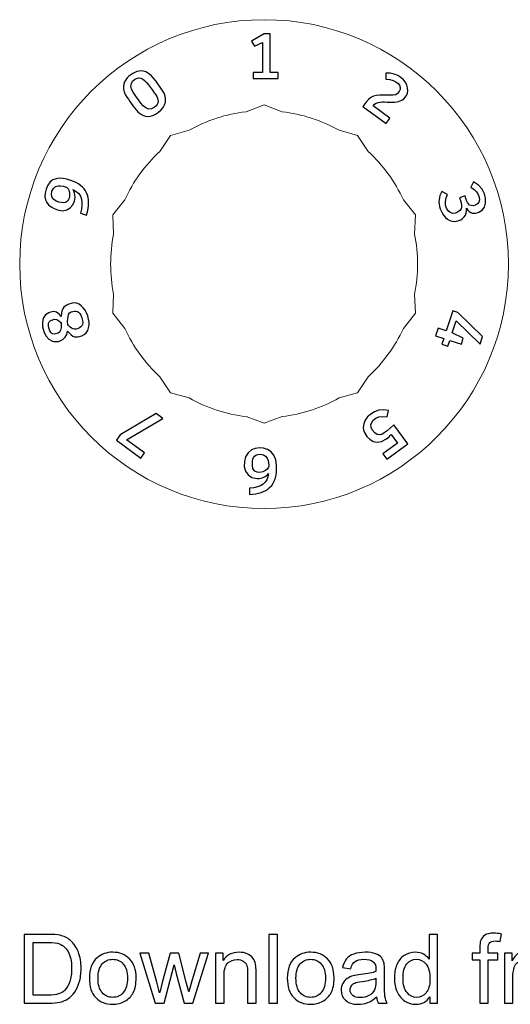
# Model space of a CAD drawing. Header units: millimetres. Extents: x -642 to 704, y -539 to 529.
# Tile 24 of 42: x 68 to 112, y -226 to -139. Entities that reach past the tile are written whole.
import ezdxf

# ---------------------------------------------------------------- set-up
doc = ezdxf.new("R2010")
doc.units = ezdxf.units.MM
doc.header["$MEASUREMENT"] = 0
doc.layers.add('Layer 1', color=7, linetype='Continuous')

msp = doc.modelspace()

# ---------------------------------------------------------------- linework, layer by layer
at = {"layer": 'Layer 1', "color": 1, "lineweight": 9}
for points, knots in [([(111.4019, -160.8307), (111.4018, -172.7048), (101.7759, -182.3306), (89.9019, -182.3306), (89.9019, -182.3306), (78.0278, -182.3306), (68.402, -172.7047), (68.402, -160.8305), (68.402, -160.8305), (68.402, -148.9564), (78.0279, -139.3306), (89.902, -139.3306), (89.902, -139.3306), (101.776, -139.3306), (111.4019, -148.9565), (111.4019, -160.8306), (111.4019, -160.8306), (111.4019, -160.8306), (111.4019, -160.8307), (111.4019, -160.8307)], [0, 0, 0, 0, 0.1666667, 0.1666667, 0.1666667, 0.1666667, 0.3333333, 0.3333333, 0.3333333, 0.3333333, 0.5, 0.5, 0.5, 0.5, 0.6666667, 0.6666667, 0.6666667, 0.6666667, 1, 1, 1, 1]), ([(91.4877, -147.424), (91.4877, -147.424), (89.902, -146.8306), (89.902, -146.8306), (89.902, -146.8306), (89.902, -146.8306), (88.3163, -147.424), (88.3163, -147.424), (88.3163, -147.424), (86.5553, -147.6324), (84.8518, -148.1858), (83.3047, -149.0524), (83.3047, -149.0524), (83.3047, -149.0524), (81.673, -149.5044), (81.673, -149.5044), (81.673, -149.5044), (81.673, -149.5044), (80.739, -150.9165), (80.739, -150.9165), (80.739, -150.9165), (79.4367, -152.1202), (78.3839, -153.5691), (77.6416, -155.1797), (77.6416, -155.1797), (77.6416, -155.1797), (76.5872, -156.5044), (76.5872, -156.5044), (76.5872, -156.5044), (76.5872, -156.5044), (76.6616, -158.1958), (76.6616, -158.1958), (76.6616, -158.1958), (76.3155, -159.9351), (76.3155, -161.7261), (76.6616, -163.4654), (76.6616, -163.4654), (76.6616, -163.4654), (76.5872, -165.1568), (76.5872, -165.1568), (76.5872, -165.1568), (76.5872, -165.1568), (77.6416, -166.4815), (77.6416, -166.4815), (77.6416, -166.4815), (78.384, -168.092), (79.4366, -169.5411), (80.739, -170.7447), (80.739, -170.7447), (80.739, -170.7447), (81.673, -172.1568), (81.673, -172.1568), (81.673, -172.1568), (81.673, -172.1568), (83.3047, -172.6088), (83.3047, -172.6088), (83.3047, -172.6088), (84.8519, -173.4753), (86.5552, -174.0289), (88.3163, -174.2372), (88.3163, -174.2372), (88.3163, -174.2372), (89.902, -174.8306), (89.902, -174.8306), (89.902, -174.8306), (89.902, -174.8306), (91.4877, -174.2372), (91.4877, -174.2372), (91.4877, -174.2372), (93.2487, -174.0288), (94.9522, -173.4754), (96.4993, -172.6088), (96.4993, -172.6088), (96.4993, -172.6088), (98.1309, -172.1568), (98.1309, -172.1568), (98.1309, -172.1568), (98.1309, -172.1568), (99.0649, -170.7447), (99.0649, -170.7447), (99.0649, -170.7447), (100.3672, -169.541), (101.42, -168.0921), (102.1623, -166.4815), (102.1623, -166.4815), (102.1623, -166.4815), (103.2167, -165.1568), (103.2167, -165.1568), (103.2167, -165.1568), (103.2167, -165.1568), (103.1423, -163.4654), (103.1423, -163.4654), (103.1423, -163.4654), (103.4884, -161.7261), (103.4884, -159.9351), (103.1423, -158.1958), (103.1423, -158.1958), (103.1423, -158.1958), (103.2167, -156.5044), (103.2167, -156.5044), (103.2167, -156.5044), (103.2167, -156.5044), (102.1623, -155.1797), (102.1623, -155.1797), (102.1623, -155.1797), (101.4199, -153.5692), (100.3673, -152.1201), (99.0649, -150.9165), (99.0649, -150.9165), (99.0649, -150.9165), (98.1309, -149.5044), (98.1309, -149.5044), (98.1309, -149.5044), (98.1309, -149.5044), (96.4993, -149.0524), (96.4993, -149.0524), (96.4993, -149.0524), (94.9521, -148.1859), (93.2488, -147.6323), (91.4877, -147.424)], [0, 0, 0, 0, 0.0322581, 0.0322581, 0.0322581, 0.0322581, 0.0645161, 0.0645161, 0.0645161, 0.0645161, 0.0967742, 0.0967742, 0.0967742, 0.0967742, 0.1290323, 0.1290323, 0.1290323, 0.1290323, 0.1612903, 0.1612903, 0.1612903, 0.1612903, 0.1935484, 0.1935484, 0.1935484, 0.1935484, 0.2258065, 0.2258065, 0.2258065, 0.2258065, 0.2580645, 0.2580645, 0.2580645, 0.2580645, 0.2903226, 0.2903226, 0.2903226, 0.2903226, 0.3225806, 0.3225806, 0.3225806, 0.3225806, 0.3548387, 0.3548387, 0.3548387, 0.3548387, 0.3870968, 0.3870968, 0.3870968, 0.3870968, 0.4193548, 0.4193548, 0.4193548, 0.4193548, 0.4516129, 0.4516129, 0.4516129, 0.4516129, 0.483871, 0.483871, 0.483871, 0.483871, 0.516129, 0.516129, 0.516129, 0.516129, 0.5483871, 0.5483871, 0.5483871, 0.5483871, 0.5806452, 0.5806452, 0.5806452, 0.5806452, 0.6129032, 0.6129032, 0.6129032, 0.6129032, 0.6451613, 0.6451613, 0.6451613, 0.6451613, 0.6774194, 0.6774194, 0.6774194, 0.6774194, 0.7096774, 0.7096774, 0.7096774, 0.7096774, 0.7419355, 0.7419355, 0.7419355, 0.7419355, 0.7741935, 0.7741935, 0.7741935, 0.7741935, 0.8064516, 0.8064516, 0.8064516, 0.8064516, 0.8387097, 0.8387097, 0.8387097, 0.8387097, 0.8709677, 0.8709677, 0.8709677, 0.8709677, 0.9032258, 0.9032258, 0.9032258, 0.9032258, 0.9354839, 0.9354839, 0.9354839, 0.9354839, 1, 1, 1, 1])]:
    msp.add_open_spline(points, degree=3, knots=knots, dxfattribs=at)
at = {"layer": 'Layer 1'}
for points, knots in [([(91.1323, -143.9805), (91.1323, -143.9805), (91.1323, -144.5167), (91.1323, -144.5167), (91.1323, -144.5167), (91.1323, -144.5167), (88.9423, -144.5167), (88.9423, -144.5167), (88.9423, -144.5167), (88.9423, -144.5167), (88.9423, -143.9805), (88.9423, -143.9805), (88.9423, -143.9805), (88.9423, -143.9805), (89.7494, -143.9805), (89.7494, -143.9805), (89.7494, -143.9805), (89.7494, -143.9805), (89.7494, -141.3333), (89.7494, -141.3333), (89.7494, -141.3333), (89.7494, -141.3333), (89.0664, -141.6719), (89.0664, -141.6719), (89.0664, -141.6719), (89.0664, -141.6719), (88.8068, -141.2091), (88.8068, -141.2091), (88.8068, -141.2091), (88.8068, -141.2091), (89.9131, -140.5656), (89.9131, -140.5656), (89.9131, -140.5656), (89.9131, -140.5656), (90.438, -140.5656), (90.438, -140.5656), (90.438, -140.5656), (90.438, -140.5656), (90.438, -143.9805), (90.438, -143.9805), (90.438, -143.9805), (90.438, -143.9805), (91.1323, -143.9805), (91.1323, -143.9805)], [0, 0, 0, 0, 0.0833333, 0.0833333, 0.0833333, 0.0833333, 0.1666667, 0.1666667, 0.1666667, 0.1666667, 0.25, 0.25, 0.25, 0.25, 0.3333333, 0.3333333, 0.3333333, 0.3333333, 0.4166667, 0.4166667, 0.4166667, 0.4166667, 0.5, 0.5, 0.5, 0.5, 0.5833333, 0.5833333, 0.5833333, 0.5833333, 0.6666667, 0.6666667, 0.6666667, 0.6666667, 0.75, 0.75, 0.75, 0.75, 0.8333333, 0.8333333, 0.8333333, 0.8333333, 1, 1, 1, 1]), ([(80.6002, -147.4747), (79.1946, -148.4959), (78.5365, -147.1217), (77.8283, -146.1466), (77.8283, -146.1466), (76.8736, -144.8319), (78.3857, -143.7117), (79.2537, -143.8448), (79.2537, -143.8448), (79.9642, -143.9537), (80.4283, -144.8272), (80.9402, -145.5323), (80.9402, -145.5323), (81.4506, -146.2351), (81.3059, -146.9619), (80.6002, -147.4747)], [0, 0, 0, 0, 0.2, 0.2, 0.2, 0.2, 0.4, 0.4, 0.4, 0.4, 0.6, 0.6, 0.6, 0.6, 1, 1, 1, 1]), ([(80.2751, -147.0271), (80.6606, -146.7471), (80.6551, -146.3407), (80.3727, -145.9515), (80.3727, -145.9515), (80.0244, -145.4717), (79.4827, -144.5534), (79.0529, -144.4615), (79.0529, -144.4615), (78.5931, -144.3633), (77.8091, -144.9097), (78.3971, -145.7195), (78.3971, -145.7195), (79.0357, -146.5988), (79.4843, -147.6019), (80.2751, -147.0271)], [0, 0, 0, 0, 0.2, 0.2, 0.2, 0.2, 0.4, 0.4, 0.4, 0.4, 0.6, 0.6, 0.6, 0.6, 1, 1, 1, 1]), ([(100.9785, -147.9857), (100.9785, -147.9857), (100.6401, -148.4514), (100.6401, -148.4514), (100.6401, -148.4514), (100.6401, -148.4514), (98.5807, -146.9552), (98.5807, -146.9552), (98.5807, -146.9552), (99.3487, -145.8976), (99.5645, -145.9505), (100.9402, -145.9834), (100.9402, -145.9834), (101.4684, -145.996), (101.5711, -145.9505), (101.7987, -145.6373), (101.7987, -145.6373), (102.1265, -145.1862), (101.5759, -144.5762), (100.6092, -144.5569), (100.6092, -144.5569), (100.6092, -144.5569), (100.6056, -144.024), (100.6056, -144.024), (100.6056, -144.024), (102.8107, -143.9435), (103.4287, -146.7245), (100.9359, -146.5942), (100.9359, -146.5942), (100.346, -146.5634), (99.8353, -146.4629), (99.4853, -146.9008), (99.4853, -146.9008), (99.4853, -146.9008), (100.9785, -147.9857), (100.9785, -147.9857)], [0, 0, 0, 0, 0.1, 0.1, 0.1, 0.1, 0.2, 0.2, 0.2, 0.2, 0.3, 0.3, 0.3, 0.3, 0.4, 0.4, 0.4, 0.4, 0.5, 0.5, 0.5, 0.5, 0.6, 0.6, 0.6, 0.6, 0.7, 0.7, 0.7, 0.7, 0.8, 0.8, 0.8, 0.8, 1, 1, 1, 1]), ([(70.7183, -154.2412), (71.0814, -153.124), (71.9776, -153.1665), (72.8937, -153.4643), (72.8937, -153.4643), (74.2894, -153.9178), (74.7547, -154.9335), (74.2895, -156.5114), (74.2895, -156.5114), (74.2895, -156.5114), (73.7473, -156.3352), (73.7473, -156.3352), (73.7473, -156.3352), (74.0033, -155.4438), (73.9571, -154.6504), (73.0944, -154.2714), (73.0944, -154.2714), (73.5974, -155.0635), (72.9734, -156.4635), (71.7407, -156.0631), (71.7407, -156.0631), (70.8613, -155.7775), (70.3952, -155.2355), (70.7183, -154.2412)], [0, 0, 0, 0, 0.1428571, 0.1428571, 0.1428571, 0.1428571, 0.2857143, 0.2857143, 0.2857143, 0.2857143, 0.4285714, 0.4285714, 0.4285714, 0.4285714, 0.5714286, 0.5714286, 0.5714286, 0.5714286, 0.7142857, 0.7142857, 0.7142857, 0.7142857, 1, 1, 1, 1]), ([(72.7414, -155.0291), (72.8683, -154.6385), (72.6985, -154.1885), (72.5611, -154.0863), (72.5611, -154.0863), (72.561, -154.0863), (71.5137, -153.5839), (71.241, -154.4229), (71.241, -154.4229), (70.9552, -155.3021), (72.1261, -155.5256), (72.4336, -155.4009), (72.4336, -155.4009), (72.5771, -155.3427), (72.6797, -155.2188), (72.7414, -155.0291)], [0, 0, 0, 0, 0.2, 0.2, 0.2, 0.2, 0.4, 0.4, 0.4, 0.4, 0.6, 0.6, 0.6, 0.6, 1, 1, 1, 1]), ([(105.4074, -155.9745), (105.2196, -155.397), (105.2479, -154.9248), (105.5405, -154.4297), (105.5405, -154.4297), (105.5405, -154.4297), (106.0364, -154.6959), (106.0364, -154.6959), (106.0364, -154.6959), (105.5875, -155.5112), (106.0348, -156.5717), (106.7487, -156.3399), (106.7487, -156.3399), (107.4704, -156.1056), (107.3055, -155.6429), (107.0945, -154.9931), (107.0945, -154.9931), (107.0945, -154.9931), (107.5776, -154.8361), (107.5776, -154.8361), (107.5776, -154.8361), (107.773, -155.4376), (107.8711, -155.8506), (108.5104, -155.6429), (108.5104, -155.6429), (109.0752, -155.4594), (108.9375, -154.5321), (108.0905, -154.0582), (108.0905, -154.0582), (108.0905, -154.0582), (108.3332, -153.5816), (108.3332, -153.5816), (108.3332, -153.5816), (109.6268, -154.2578), (109.7099, -155.9771), (108.7984, -156.2733), (108.7984, -156.2733), (108.3892, -156.4063), (108.012, -156.4331), (107.7033, -155.917), (107.7033, -155.917), (107.8961, -157.1186), (105.9776, -157.731), (105.4074, -155.9745)], [0, 0, 0, 0, 0.0833333, 0.0833333, 0.0833333, 0.0833333, 0.1666667, 0.1666667, 0.1666667, 0.1666667, 0.25, 0.25, 0.25, 0.25, 0.3333333, 0.3333333, 0.3333333, 0.3333333, 0.4166667, 0.4166667, 0.4166667, 0.4166667, 0.5, 0.5, 0.5, 0.5, 0.5833333, 0.5833333, 0.5833333, 0.5833333, 0.6666667, 0.6666667, 0.6666667, 0.6666667, 0.75, 0.75, 0.75, 0.75, 0.8333333, 0.8333333, 0.8333333, 0.8333333, 1, 1, 1, 1]), ([(72.0431, -165.4325), (72.0829, -164.6261), (72.352, -164.4835), (72.9317, -164.2951), (72.9317, -164.2951), (74.2459, -163.868), (75.2044, -166.6964), (73.8544, -167.1348), (73.8544, -167.1348), (73.3498, -167.2987), (73.0949, -167.3301), (72.6152, -166.7184), (72.6152, -166.7184), (72.5299, -167.6555), (71.5743, -167.7226), (71.2769, -167.6133), (71.2769, -167.6133), (70.3761, -167.2821), (70.0021, -165.4308), (70.962, -165.1191), (70.962, -165.1191), (71.4095, -164.9738), (71.6336, -164.8947), (72.0431, -165.4325)], [0, 0, 0, 0, 0.1428571, 0.1428571, 0.1428571, 0.1428571, 0.2857143, 0.2857143, 0.2857143, 0.2857143, 0.4285714, 0.4285714, 0.4285714, 0.4285714, 0.5714286, 0.5714286, 0.5714286, 0.5714286, 0.7142857, 0.7142857, 0.7142857, 0.7142857, 1, 1, 1, 1]), ([(72.9243, -165.0393), (72.5222, -165.1699), (72.626, -166.1307), (72.6268, -166.1331), (72.6268, -166.1331), (72.6273, -166.1346), (72.9754, -166.6786), (73.3894, -166.544), (73.3894, -166.544), (73.8145, -166.4058), (74.1054, -166.2448), (73.8807, -165.5535), (73.8807, -165.5535), (73.6611, -164.8781), (73.3359, -164.9055), (72.9243, -165.0393)], [0, 0, 0, 0, 0.2, 0.2, 0.2, 0.2, 0.4, 0.4, 0.4, 0.4, 0.6, 0.6, 0.6, 0.6, 1, 1, 1, 1]), ([(105.9333, -166.6981), (105.9333, -166.6981), (106.5054, -164.9373), (106.5054, -164.9373), (106.5054, -164.9373), (106.5054, -164.9373), (106.9455, -165.0804), (106.9455, -165.0804), (106.9455, -165.0804), (106.9455, -165.0804), (109.1215, -167.2058), (109.1215, -167.2058), (109.1215, -167.2058), (109.1215, -167.2058), (108.907, -167.8661), (108.907, -167.8661), (108.907, -167.8661), (108.907, -167.8661), (106.8012, -165.8169), (106.8012, -165.8169), (106.8012, -165.8169), (106.8012, -165.8169), (106.4541, -166.8851), (106.4541, -166.8851), (106.4541, -166.8851), (106.4541, -166.8851), (107.4232, -167.3365), (107.4232, -167.3365), (107.4232, -167.3365), (107.4232, -167.3365), (107.2559, -167.8697), (107.2559, -167.8697), (107.2559, -167.8697), (107.2559, -167.8697), (106.2413, -167.54), (106.2413, -167.54), (106.2413, -167.54), (106.2413, -167.54), (106.0791, -168.0392), (106.0791, -168.0392), (106.0791, -168.0392), (106.0791, -168.0392), (105.5531, -167.8683), (105.5531, -167.8683), (105.5531, -167.8683), (105.5531, -167.8683), (105.7153, -167.3691), (105.7153, -167.3691), (105.7153, -167.3691), (105.7153, -167.3691), (104.9906, -167.1336), (104.9906, -167.1336), (104.9906, -167.1336), (104.9906, -167.1336), (105.2086, -166.4627), (105.2086, -166.4627), (105.2086, -166.4627), (105.2086, -166.4627), (105.9333, -166.6981), (105.9333, -166.6981)], [0, 0, 0, 0, 0.0625, 0.0625, 0.0625, 0.0625, 0.125, 0.125, 0.125, 0.125, 0.1875, 0.1875, 0.1875, 0.1875, 0.25, 0.25, 0.25, 0.25, 0.3125, 0.3125, 0.3125, 0.3125, 0.375, 0.375, 0.375, 0.375, 0.4375, 0.4375, 0.4375, 0.4375, 0.5, 0.5, 0.5, 0.5, 0.5625, 0.5625, 0.5625, 0.5625, 0.625, 0.625, 0.625, 0.625, 0.6875, 0.6875, 0.6875, 0.6875, 0.75, 0.75, 0.75, 0.75, 0.8125, 0.8125, 0.8125, 0.8125, 0.875, 0.875, 0.875, 0.875, 1, 1, 1, 1]), ([(71.7785, -166.9013), (72.1485, -166.7812), (72.0445, -166.0209), (72.044, -166.0197), (72.044, -166.0197), (72.0435, -166.0184), (71.7387, -165.5848), (71.4307, -165.6848), (71.4307, -165.6848), (71.1016, -165.7916), (70.7851, -165.9081), (70.9817, -166.5132), (70.9817, -166.5132), (71.1756, -167.1099), (71.4571, -167.0058), (71.7785, -166.9013)], [0, 0, 0, 0, 0.2, 0.2, 0.2, 0.2, 0.4, 0.4, 0.4, 0.4, 0.6, 0.6, 0.6, 0.6, 1, 1, 1, 1]), ([(77.2459, -175.8592), (77.2459, -175.8592), (80.4002, -173.9856), (80.4002, -173.9856), (80.4002, -173.9856), (80.4002, -173.9856), (80.9893, -174.4137), (80.9893, -174.4137), (80.9893, -174.4137), (80.9893, -174.4137), (77.7886, -176.2743), (77.7886, -176.2743), (77.7886, -176.2743), (77.7886, -176.2743), (79.3959, -177.4421), (79.3959, -177.4421), (79.3959, -177.4421), (79.3959, -177.4421), (79.0641, -177.8988), (79.0641, -177.8988), (79.0641, -177.8988), (79.0641, -177.8988), (76.9042, -176.3295), (76.9042, -176.3295), (76.9042, -176.3295), (76.9042, -176.3295), (77.2459, -175.8592), (77.2459, -175.8592)], [0, 0, 0, 0, 0.125, 0.125, 0.125, 0.125, 0.25, 0.25, 0.25, 0.25, 0.375, 0.375, 0.375, 0.375, 0.5, 0.5, 0.5, 0.5, 0.625, 0.625, 0.625, 0.625, 0.75, 0.75, 0.75, 0.75, 1, 1, 1, 1]), ([(100.6793, -176.2056), (99.4546, -177.0952), (98.6289, -175.7463), (98.6217, -175.2028), (98.6217, -175.2028), (98.6105, -174.3566), (99.6585, -173.4032), (100.8382, -173.6971), (100.8382, -173.6971), (100.8382, -173.6971), (100.726, -174.2531), (100.726, -174.2531), (100.726, -174.2531), (99.6203, -174.0647), (99.0335, -174.8813), (99.4091, -175.3982), (99.4091, -175.3982), (100.0359, -176.2608), (100.391, -175.7679), (101.3235, -174.97), (101.3235, -174.97), (101.3235, -174.97), (102.5378, -176.6414), (102.5378, -176.6414), (102.5378, -176.6414), (102.5378, -176.6414), (100.693, -177.9817), (100.693, -177.9817), (100.693, -177.9817), (100.693, -177.9817), (100.3513, -177.5114), (100.3513, -177.5114), (100.3513, -177.5114), (100.3513, -177.5114), (101.639, -176.5758), (101.639, -176.5758), (101.639, -176.5758), (101.639, -176.5758), (101.0883, -175.8177), (101.0883, -175.8177), (101.0883, -175.8177), (100.9892, -175.9502), (100.8529, -176.0795), (100.6793, -176.2056)], [0, 0, 0, 0, 0.0833333, 0.0833333, 0.0833333, 0.0833333, 0.1666667, 0.1666667, 0.1666667, 0.1666667, 0.25, 0.25, 0.25, 0.25, 0.3333333, 0.3333333, 0.3333333, 0.3333333, 0.4166667, 0.4166667, 0.4166667, 0.4166667, 0.5, 0.5, 0.5, 0.5, 0.5833333, 0.5833333, 0.5833333, 0.5833333, 0.6666667, 0.6666667, 0.6666667, 0.6666667, 0.75, 0.75, 0.75, 0.75, 0.8333333, 0.8333333, 0.8333333, 0.8333333, 1, 1, 1, 1]), ([(89.3035, -179.6901), (87.8909, -179.6901), (87.8432, -177.7033), (88.8012, -177.1727), (88.8012, -177.1727), (89.6076, -176.7261), (91.0025, -177.0599), (91.0025, -178.5499), (91.0025, -178.5499), (91.0025, -179.3572), (90.9352, -179.9843), (90.3901, -180.4916), (90.3901, -180.4916), (89.9818, -180.8717), (89.3939, -181.073), (88.6262, -181.0956), (88.6262, -181.0956), (88.6262, -181.0956), (88.6262, -180.5368), (88.6262, -180.5368), (88.6262, -180.5368), (89.661, -180.4954), (90.2161, -180.0702), (90.2913, -179.2611), (90.2913, -179.2611), (90.0543, -179.5471), (89.725, -179.6901), (89.3035, -179.6901)], [0, 0, 0, 0, 0.125, 0.125, 0.125, 0.125, 0.25, 0.25, 0.25, 0.25, 0.375, 0.375, 0.375, 0.375, 0.5, 0.5, 0.5, 0.5, 0.625, 0.625, 0.625, 0.625, 0.75, 0.75, 0.75, 0.75, 1, 1, 1, 1]), ([(88.8689, -178.5161), (88.8689, -179.5928), (90.1747, -179.0742), (90.3026, -178.7023), (90.3026, -178.7023), (90.3117, -178.6758), (90.4164, -177.5509), (89.5575, -177.5509), (89.5575, -177.5509), (88.9049, -177.5509), (88.8689, -178.044), (88.8689, -178.5161)], [0, 0, 0, 0, 0.25, 0.25, 0.25, 0.25, 0.5, 0.5, 0.5, 0.5, 1, 1, 1, 1])]:
    msp.add_open_spline(points, degree=3, knots=knots, dxfattribs=at)
at = {"layer": 'Layer 1', "color": 250}
for points, knots in [([(68.7896, -225.8506), (68.7896, -225.8506), (68.7896, -219.7884), (68.7896, -219.7884), (68.7896, -219.7884), (68.7896, -219.7884), (70.8781, -219.7884), (70.8781, -219.7884), (70.8781, -219.7884), (71.3494, -219.7884), (71.7092, -219.8167), (71.9576, -219.8745), (71.9576, -219.8745), (72.3047, -219.955), (72.6011, -220.1003), (72.8466, -220.3091), (72.8466, -220.3091), (73.1669, -220.5801), (73.4054, -220.9244), (73.5634, -221.3449), (73.5634, -221.3449), (73.7229, -221.7654), (73.8019, -222.2466), (73.8019, -222.7871), (73.8019, -222.7871), (73.8019, -223.2471), (73.7483, -223.6549), (73.6411, -224.0105), (73.6411, -224.0105), (73.5338, -224.3661), (73.3955, -224.661), (73.2276, -224.8939), (73.2276, -224.8939), (73.0583, -225.1267), (72.8748, -225.3101), (72.6744, -225.4428), (72.6744, -225.4428), (72.4755, -225.5768), (72.2342, -225.6784), (71.9519, -225.7476), (71.9519, -225.7476), (71.6683, -225.8167), (71.3438, -225.8506), (70.9769, -225.8506), (70.9769, -225.8506), (70.9769, -225.8506), (68.7896, -225.8506), (68.7896, -225.8506)], [0, 0, 0, 0, 0.0769231, 0.0769231, 0.0769231, 0.0769231, 0.1538462, 0.1538462, 0.1538462, 0.1538462, 0.2307692, 0.2307692, 0.2307692, 0.2307692, 0.3076923, 0.3076923, 0.3076923, 0.3076923, 0.3846154, 0.3846154, 0.3846154, 0.3846154, 0.4615385, 0.4615385, 0.4615385, 0.4615385, 0.5384615, 0.5384615, 0.5384615, 0.5384615, 0.6153846, 0.6153846, 0.6153846, 0.6153846, 0.6923077, 0.6923077, 0.6923077, 0.6923077, 0.7692308, 0.7692308, 0.7692308, 0.7692308, 0.8461538, 0.8461538, 0.8461538, 0.8461538, 1, 1, 1, 1]), ([(90.3262, -225.8506), (90.3262, -225.8506), (90.3262, -219.7884), (90.3262, -219.7884), (90.3262, -219.7884), (90.3262, -219.7884), (91.0712, -219.7884), (91.0712, -219.7884), (91.0712, -219.7884), (91.0712, -219.7884), (91.0712, -225.8506), (91.0712, -225.8506), (91.0712, -225.8506), (91.0712, -225.8506), (90.3262, -225.8506), (90.3262, -225.8506)], [0, 0, 0, 0, 0.2, 0.2, 0.2, 0.2, 0.4, 0.4, 0.4, 0.4, 0.6, 0.6, 0.6, 0.6, 1, 1, 1, 1]), ([(104.4782, -225.8506), (104.4782, -225.8506), (104.4782, -225.2932), (104.4782, -225.2932), (104.4782, -225.2932), (104.2003, -225.7264), (103.791, -225.9437), (103.2506, -225.9437), (103.2506, -225.9437), (102.9006, -225.9437), (102.5789, -225.8478), (102.2868, -225.6545), (102.2868, -225.6545), (101.9933, -225.4625), (101.7661, -225.193), (101.6038, -224.8487), (101.6038, -224.8487), (101.4429, -224.503), (101.3625, -224.1065), (101.3625, -223.6577), (101.3625, -223.6577), (101.3625, -223.2203), (101.4359, -222.8238), (101.5812, -222.4667), (101.5812, -222.4667), (101.728, -222.1111), (101.9467, -221.8374), (102.2388, -221.6483), (102.2388, -221.6483), (102.5295, -221.4578), (102.8569, -221.3632), (103.2167, -221.3632), (103.2167, -221.3632), (103.482, -221.3632), (103.7177, -221.4197), (103.9237, -221.5312), (103.9237, -221.5312), (104.1297, -221.6427), (104.2976, -221.7894), (104.4274, -221.9686), (104.4274, -221.9686), (104.4274, -221.9686), (104.4274, -219.7884), (104.4274, -219.7884), (104.4274, -219.7884), (104.4274, -219.7884), (105.1725, -219.7884), (105.1725, -219.7884), (105.1725, -219.7884), (105.1725, -219.7884), (105.1725, -225.8506), (105.1725, -225.8506), (105.1725, -225.8506), (105.1725, -225.8506), (104.4782, -225.8506), (104.4782, -225.8506)], [0, 0, 0, 0, 0.0666667, 0.0666667, 0.0666667, 0.0666667, 0.1333333, 0.1333333, 0.1333333, 0.1333333, 0.2, 0.2, 0.2, 0.2, 0.2666667, 0.2666667, 0.2666667, 0.2666667, 0.3333333, 0.3333333, 0.3333333, 0.3333333, 0.4, 0.4, 0.4, 0.4, 0.4666667, 0.4666667, 0.4666667, 0.4666667, 0.5333333, 0.5333333, 0.5333333, 0.5333333, 0.6, 0.6, 0.6, 0.6, 0.6666667, 0.6666667, 0.6666667, 0.6666667, 0.7333333, 0.7333333, 0.7333333, 0.7333333, 0.8, 0.8, 0.8, 0.8, 0.8666667, 0.8666667, 0.8666667, 0.8666667, 1, 1, 1, 1]), ([(108.8809, -225.8506), (108.8809, -225.8506), (108.8809, -222.0321), (108.8809, -222.0321), (108.8809, -222.0321), (108.8809, -222.0321), (108.2205, -222.0321), (108.2205, -222.0321), (108.2205, -222.0321), (108.2205, -222.0321), (108.2205, -221.4564), (108.2205, -221.4564), (108.2205, -221.4564), (108.2205, -221.4564), (108.8809, -221.4564), (108.8809, -221.4564), (108.8809, -221.4564), (108.8809, -221.4564), (108.8809, -220.9907), (108.8809, -220.9907), (108.8809, -220.9907), (108.8809, -220.6958), (108.9063, -220.4771), (108.9585, -220.3345), (108.9585, -220.3345), (109.0305, -220.1426), (109.1547, -219.986), (109.3353, -219.8661), (109.3353, -219.8661), (109.5145, -219.7461), (109.7671, -219.6868), (110.0916, -219.6868), (110.0916, -219.6868), (110.3019, -219.6868), (110.5333, -219.7122), (110.7873, -219.7616), (110.7873, -219.7616), (110.7873, -219.7616), (110.6758, -220.4136), (110.6758, -220.4136), (110.6758, -220.4136), (110.5206, -220.3868), (110.3753, -220.3726), (110.237, -220.3726), (110.237, -220.3726), (110.0112, -220.3726), (109.8518, -220.4206), (109.7572, -220.5166), (109.7572, -220.5166), (109.6641, -220.6125), (109.6175, -220.7917), (109.6175, -221.0542), (109.6175, -221.0542), (109.6175, -221.0542), (109.6175, -221.4564), (109.6175, -221.4564), (109.6175, -221.4564), (109.6175, -221.4564), (110.4726, -221.4564), (110.4726, -221.4564), (110.4726, -221.4564), (110.4726, -221.4564), (110.4726, -222.0321), (110.4726, -222.0321), (110.4726, -222.0321), (110.4726, -222.0321), (109.626, -222.0321), (109.626, -222.0321), (109.626, -222.0321), (109.626, -222.0321), (109.626, -225.8506), (109.626, -225.8506), (109.626, -225.8506), (109.626, -225.8506), (108.8809, -225.8506), (108.8809, -225.8506)], [0, 0, 0, 0, 0.05, 0.05, 0.05, 0.05, 0.1, 0.1, 0.1, 0.1, 0.15, 0.15, 0.15, 0.15, 0.2, 0.2, 0.2, 0.2, 0.25, 0.25, 0.25, 0.25, 0.3, 0.3, 0.3, 0.3, 0.35, 0.35, 0.35, 0.35, 0.4, 0.4, 0.4, 0.4, 0.45, 0.45, 0.45, 0.45, 0.5, 0.5, 0.5, 0.5, 0.55, 0.55, 0.55, 0.55, 0.6, 0.6, 0.6, 0.6, 0.65, 0.65, 0.65, 0.65, 0.7, 0.7, 0.7, 0.7, 0.75, 0.75, 0.75, 0.75, 0.8, 0.8, 0.8, 0.8, 0.85, 0.85, 0.85, 0.85, 0.9, 0.9, 0.9, 0.9, 1, 1, 1, 1]), ([(69.594, -225.1394), (69.594, -225.1394), (70.8866, -225.1394), (70.8866, -225.1394), (70.8866, -225.1394), (71.2859, -225.1394), (71.5992, -225.1027), (71.8264, -225.0279), (71.8264, -225.0279), (72.0535, -224.9531), (72.2342, -224.8487), (72.3696, -224.7132), (72.3696, -224.7132), (72.5587, -224.5227), (72.7069, -224.2659), (72.8127, -223.9442), (72.8127, -223.9442), (72.9186, -223.6224), (72.9722, -223.233), (72.9722, -222.7744), (72.9722, -222.7744), (72.9722, -222.1394), (72.8678, -221.6511), (72.6603, -221.3096), (72.6603, -221.3096), (72.4529, -220.9681), (72.2003, -220.7395), (71.9026, -220.6238), (71.9026, -220.6238), (71.6881, -220.5406), (71.3423, -220.4996), (70.8654, -220.4996), (70.8654, -220.4996), (70.8654, -220.4996), (69.594, -220.4996), (69.594, -220.4996), (69.594, -220.4996), (69.594, -220.4996), (69.594, -225.1394), (69.594, -225.1394)], [0, 0, 0, 0, 0.0909091, 0.0909091, 0.0909091, 0.0909091, 0.1818182, 0.1818182, 0.1818182, 0.1818182, 0.2727273, 0.2727273, 0.2727273, 0.2727273, 0.3636364, 0.3636364, 0.3636364, 0.3636364, 0.4545455, 0.4545455, 0.4545455, 0.4545455, 0.5454545, 0.5454545, 0.5454545, 0.5454545, 0.6363636, 0.6363636, 0.6363636, 0.6363636, 0.7272727, 0.7272727, 0.7272727, 0.7272727, 0.8181818, 0.8181818, 0.8181818, 0.8181818, 1, 1, 1, 1]), ([(74.5315, -223.6535), (74.5315, -222.8421), (74.7573, -222.241), (75.2102, -221.8501), (75.2102, -221.8501), (75.587, -221.5255), (76.0485, -221.3632), (76.5917, -221.3632), (76.5917, -221.3632), (77.1943, -221.3632), (77.6882, -221.5608), (78.072, -221.9559), (78.072, -221.9559), (78.4544, -222.3496), (78.6463, -222.8957), (78.6463, -223.5914), (78.6463, -223.5914), (78.6463, -224.1558), (78.5617, -224.5989), (78.3923, -224.9221), (78.3923, -224.9221), (78.223, -225.2452), (77.976, -225.4964), (77.6515, -225.6756), (77.6515, -225.6756), (77.3283, -225.8548), (76.9741, -225.9437), (76.5917, -225.9437), (76.5917, -225.9437), (75.9765, -225.9437), (75.4798, -225.7476), (75.1002, -225.3539), (75.1002, -225.3539), (74.7206, -224.9602), (74.5315, -224.3929), (74.5315, -223.6535)], [0, 0, 0, 0, 0.1, 0.1, 0.1, 0.1, 0.2, 0.2, 0.2, 0.2, 0.3, 0.3, 0.3, 0.3, 0.4, 0.4, 0.4, 0.4, 0.5, 0.5, 0.5, 0.5, 0.6, 0.6, 0.6, 0.6, 0.7, 0.7, 0.7, 0.7, 0.8, 0.8, 0.8, 0.8, 1, 1, 1, 1]), ([(80.31, -225.8506), (80.31, -225.8506), (78.9822, -221.4564), (78.9822, -221.4564), (78.9822, -221.4564), (78.9822, -221.4564), (79.7611, -221.4564), (79.7611, -221.4564), (79.7611, -221.4564), (79.7611, -221.4564), (80.4624, -223.9922), (80.4624, -223.9922), (80.4624, -223.9922), (80.4624, -223.9922), (80.7108, -224.9362), (80.7108, -224.9362), (80.7108, -224.9362), (80.7207, -224.8896), (80.7969, -224.5877), (80.938, -224.0303), (80.938, -224.0303), (80.938, -224.0303), (81.6337, -221.4564), (81.6337, -221.4564), (81.6337, -221.4564), (81.6337, -221.4564), (82.3971, -221.4564), (82.3971, -221.4564), (82.3971, -221.4564), (82.3971, -221.4564), (83.0589, -224.0077), (83.0589, -224.0077), (83.0589, -224.0077), (83.0589, -224.0077), (83.2748, -224.8445), (83.2748, -224.8445), (83.2748, -224.8445), (83.2748, -224.8445), (83.5274, -223.9964), (83.5274, -223.9964), (83.5274, -223.9964), (83.5274, -223.9964), (84.2866, -221.4564), (84.2866, -221.4564), (84.2866, -221.4564), (84.2866, -221.4564), (85.0105, -221.4564), (85.0105, -221.4564), (85.0105, -221.4564), (85.0105, -221.4564), (83.6318, -225.8506), (83.6318, -225.8506), (83.6318, -225.8506), (83.6318, -225.8506), (82.8613, -225.8506), (82.8613, -225.8506), (82.8613, -225.8506), (82.8613, -225.8506), (82.1642, -223.2217), (82.1642, -223.2217), (82.1642, -223.2217), (82.1642, -223.2217), (81.9878, -222.4696), (81.9878, -222.4696), (81.9878, -222.4696), (81.9878, -222.4696), (81.0988, -225.8506), (81.0988, -225.8506), (81.0988, -225.8506), (81.0988, -225.8506), (80.31, -225.8506), (80.31, -225.8506)], [0, 0, 0, 0, 0.0526316, 0.0526316, 0.0526316, 0.0526316, 0.1052632, 0.1052632, 0.1052632, 0.1052632, 0.1578947, 0.1578947, 0.1578947, 0.1578947, 0.2105263, 0.2105263, 0.2105263, 0.2105263, 0.2631579, 0.2631579, 0.2631579, 0.2631579, 0.3157895, 0.3157895, 0.3157895, 0.3157895, 0.3684211, 0.3684211, 0.3684211, 0.3684211, 0.4210526, 0.4210526, 0.4210526, 0.4210526, 0.4736842, 0.4736842, 0.4736842, 0.4736842, 0.5263158, 0.5263158, 0.5263158, 0.5263158, 0.5789474, 0.5789474, 0.5789474, 0.5789474, 0.6315789, 0.6315789, 0.6315789, 0.6315789, 0.6842105, 0.6842105, 0.6842105, 0.6842105, 0.7368421, 0.7368421, 0.7368421, 0.7368421, 0.7894737, 0.7894737, 0.7894737, 0.7894737, 0.8421053, 0.8421053, 0.8421053, 0.8421053, 0.8947368, 0.8947368, 0.8947368, 0.8947368, 1, 1, 1, 1]), ([(85.6342, -225.8506), (85.6342, -225.8506), (85.6342, -221.4564), (85.6342, -221.4564), (85.6342, -221.4564), (85.6342, -221.4564), (86.3031, -221.4564), (86.3031, -221.4564), (86.3031, -221.4564), (86.3031, -221.4564), (86.3031, -222.0801), (86.3031, -222.0801), (86.3031, -222.0801), (86.6248, -221.6017), (87.0905, -221.3632), (87.6987, -221.3632), (87.6987, -221.3632), (87.964, -221.3632), (88.2067, -221.4112), (88.4282, -221.5058), (88.4282, -221.5058), (88.6498, -221.6003), (88.8163, -221.7259), (88.9263, -221.8797), (88.9263, -221.8797), (89.0364, -222.0335), (89.114, -222.217), (89.1578, -222.4286), (89.1578, -222.4286), (89.1846, -222.5669), (89.1987, -222.8082), (89.1987, -223.1525), (89.1987, -223.1525), (89.1987, -223.1525), (89.1987, -225.8506), (89.1987, -225.8506), (89.1987, -225.8506), (89.1987, -225.8506), (88.4536, -225.8506), (88.4536, -225.8506), (88.4536, -225.8506), (88.4536, -225.8506), (88.4536, -223.1808), (88.4536, -223.1808), (88.4536, -223.1808), (88.4536, -222.8774), (88.4254, -222.6502), (88.3675, -222.5006), (88.3675, -222.5006), (88.3097, -222.351), (88.2067, -222.2311), (88.0599, -222.1408), (88.0599, -222.1408), (87.9132, -222.0519), (87.7396, -222.0067), (87.542, -222.0067), (87.542, -222.0067), (87.2259, -222.0067), (86.9536, -222.1069), (86.7236, -222.3087), (86.7236, -222.3087), (86.4936, -222.5091), (86.3793, -222.8915), (86.3793, -223.4531), (86.3793, -223.4531), (86.3793, -223.4531), (86.3793, -225.8506), (86.3793, -225.8506), (86.3793, -225.8506), (86.3793, -225.8506), (85.6342, -225.8506), (85.6342, -225.8506)], [0, 0, 0, 0, 0.0526316, 0.0526316, 0.0526316, 0.0526316, 0.1052632, 0.1052632, 0.1052632, 0.1052632, 0.1578947, 0.1578947, 0.1578947, 0.1578947, 0.2105263, 0.2105263, 0.2105263, 0.2105263, 0.2631579, 0.2631579, 0.2631579, 0.2631579, 0.3157895, 0.3157895, 0.3157895, 0.3157895, 0.3684211, 0.3684211, 0.3684211, 0.3684211, 0.4210526, 0.4210526, 0.4210526, 0.4210526, 0.4736842, 0.4736842, 0.4736842, 0.4736842, 0.5263158, 0.5263158, 0.5263158, 0.5263158, 0.5789474, 0.5789474, 0.5789474, 0.5789474, 0.6315789, 0.6315789, 0.6315789, 0.6315789, 0.6842105, 0.6842105, 0.6842105, 0.6842105, 0.7368421, 0.7368421, 0.7368421, 0.7368421, 0.7894737, 0.7894737, 0.7894737, 0.7894737, 0.8421053, 0.8421053, 0.8421053, 0.8421053, 0.8947368, 0.8947368, 0.8947368, 0.8947368, 1, 1, 1, 1]), ([(91.9447, -223.6535), (91.9447, -222.8421), (92.1705, -222.241), (92.6234, -221.8501), (92.6234, -221.8501), (93.0002, -221.5255), (93.4617, -221.3632), (94.0049, -221.3632), (94.0049, -221.3632), (94.6075, -221.3632), (95.1014, -221.5608), (95.4852, -221.9559), (95.4852, -221.9559), (95.8676, -222.3496), (96.0595, -222.8957), (96.0595, -223.5914), (96.0595, -223.5914), (96.0595, -224.1558), (95.9749, -224.5989), (95.8055, -224.9221), (95.8055, -224.9221), (95.6362, -225.2452), (95.3892, -225.4964), (95.0647, -225.6756), (95.0647, -225.6756), (94.7415, -225.8548), (94.3873, -225.9437), (94.0049, -225.9437), (94.0049, -225.9437), (93.3897, -225.9437), (92.893, -225.7476), (92.5134, -225.3539), (92.5134, -225.3539), (92.1338, -224.9602), (91.9447, -224.3929), (91.9447, -223.6535)], [0, 0, 0, 0, 0.1, 0.1, 0.1, 0.1, 0.2, 0.2, 0.2, 0.2, 0.3, 0.3, 0.3, 0.3, 0.4, 0.4, 0.4, 0.4, 0.5, 0.5, 0.5, 0.5, 0.6, 0.6, 0.6, 0.6, 0.7, 0.7, 0.7, 0.7, 0.8, 0.8, 0.8, 0.8, 1, 1, 1, 1]), ([(99.8032, -225.3003), (99.5266, -225.5359), (99.2599, -225.701), (99.0045, -225.7984), (99.0045, -225.7984), (98.7491, -225.8958), (98.4754, -225.9437), (98.1818, -225.9437), (98.1818, -225.9437), (97.6992, -225.9437), (97.3281, -225.8266), (97.0685, -225.591), (97.0685, -225.591), (96.8088, -225.3567), (96.679, -225.0561), (96.679, -224.6907), (96.679, -224.6907), (96.679, -224.4762), (96.7284, -224.28), (96.8258, -224.1022), (96.8258, -224.1022), (96.9245, -223.9244), (97.0529, -223.7833), (97.211, -223.6761), (97.211, -223.6761), (97.3704, -223.5688), (97.5482, -223.487), (97.7472, -223.4319), (97.7472, -223.4319), (97.894, -223.3938), (98.1155, -223.3572), (98.4104, -223.3205), (98.4104, -223.3205), (99.0116, -223.2499), (99.4561, -223.1638), (99.7397, -223.0651), (99.7397, -223.0651), (99.7425, -222.9635), (99.7439, -222.8985), (99.7439, -222.8717), (99.7439, -222.8717), (99.7439, -222.5698), (99.6734, -222.3567), (99.5323, -222.2325), (99.5323, -222.2325), (99.3418, -222.0646), (99.0581, -221.9813), (98.6828, -221.9813), (98.6828, -221.9813), (98.3314, -221.9813), (98.0718, -222.0434), (97.9053, -222.1662), (97.9053, -222.1662), (97.7373, -222.2889), (97.6146, -222.5063), (97.5341, -222.8195), (97.5341, -222.8195), (97.5341, -222.8195), (96.806, -222.7179), (96.806, -222.7179), (96.806, -222.7179), (96.8723, -222.4061), (96.981, -222.1535), (97.1334, -221.9616), (97.1334, -221.9616), (97.2858, -221.7697), (97.5059, -221.6229), (97.7938, -221.5185), (97.7938, -221.5185), (98.0802, -221.4155), (98.4147, -221.3632), (98.7929, -221.3632), (98.7929, -221.3632), (99.1682, -221.3632), (99.4744, -221.407), (99.7101, -221.4959), (99.7101, -221.4959), (99.9443, -221.5848), (100.1179, -221.6949), (100.228, -221.8289), (100.228, -221.8289), (100.338, -221.963), (100.4156, -222.1323), (100.4608, -222.3369), (100.4608, -222.3369), (100.4848, -222.4639), (100.4975, -222.6925), (100.4975, -223.0213), (100.4975, -223.0213), (100.4975, -223.0213), (100.4975, -224.0091), (100.4975, -224.0091), (100.4975, -224.0091), (100.4975, -224.6991), (100.513, -225.1352), (100.544, -225.32), (100.544, -225.32), (100.5737, -225.5049), (100.6358, -225.6813), (100.7261, -225.8506), (100.7261, -225.8506), (100.7261, -225.8506), (99.9471, -225.8506), (99.9471, -225.8506), (99.9471, -225.8506), (99.8724, -225.694), (99.8244, -225.5105), (99.8032, -225.3003)], [0, 0, 0, 0, 0.0357143, 0.0357143, 0.0357143, 0.0357143, 0.0714286, 0.0714286, 0.0714286, 0.0714286, 0.1071429, 0.1071429, 0.1071429, 0.1071429, 0.1428571, 0.1428571, 0.1428571, 0.1428571, 0.1785714, 0.1785714, 0.1785714, 0.1785714, 0.2142857, 0.2142857, 0.2142857, 0.2142857, 0.25, 0.25, 0.25, 0.25, 0.2857143, 0.2857143, 0.2857143, 0.2857143, 0.3214286, 0.3214286, 0.3214286, 0.3214286, 0.3571429, 0.3571429, 0.3571429, 0.3571429, 0.3928571, 0.3928571, 0.3928571, 0.3928571, 0.4285714, 0.4285714, 0.4285714, 0.4285714, 0.4642857, 0.4642857, 0.4642857, 0.4642857, 0.5, 0.5, 0.5, 0.5, 0.5357143, 0.5357143, 0.5357143, 0.5357143, 0.5714286, 0.5714286, 0.5714286, 0.5714286, 0.6071429, 0.6071429, 0.6071429, 0.6071429, 0.6428571, 0.6428571, 0.6428571, 0.6428571, 0.6785714, 0.6785714, 0.6785714, 0.6785714, 0.7142857, 0.7142857, 0.7142857, 0.7142857, 0.75, 0.75, 0.75, 0.75, 0.7857143, 0.7857143, 0.7857143, 0.7857143, 0.8214286, 0.8214286, 0.8214286, 0.8214286, 0.8571429, 0.8571429, 0.8571429, 0.8571429, 0.8928571, 0.8928571, 0.8928571, 0.8928571, 0.9285714, 0.9285714, 0.9285714, 0.9285714, 1, 1, 1, 1]), ([(111.0469, -225.8506), (111.0469, -225.8506), (111.0469, -221.4564), (111.0469, -221.4564), (111.0469, -221.4564), (111.0469, -221.4564), (111.7158, -221.4564), (111.7158, -221.4564), (111.7158, -221.4564), (111.7158, -221.4564), (111.7158, -222.1295), (111.7158, -222.1295), (111.7158, -222.1295), (111.8865, -221.8176), (112.0446, -221.6116), (112.1899, -221.5128), (112.1899, -221.5128), (112.3353, -221.4126), (112.4947, -221.3632), (112.6683, -221.3632), (112.6683, -221.3632), (112.9195, -221.3632), (113.1749, -221.4423), (113.4345, -221.5989), (113.4345, -221.5989), (113.4345, -221.5989), (113.1693, -222.2861), (113.1693, -222.2861), (113.1693, -222.2861), (112.9886, -222.1845), (112.808, -222.1337), (112.6274, -222.1337), (112.6274, -222.1337), (112.4651, -222.1337), (112.3198, -222.1831), (112.1914, -222.2805), (112.1914, -222.2805), (112.0629, -222.3778), (111.9712, -222.5133), (111.9162, -222.6869), (111.9162, -222.6869), (111.8329, -222.9508), (111.792, -223.24), (111.792, -223.5547), (111.792, -223.5547), (111.792, -223.5547), (111.792, -225.8506), (111.792, -225.8506), (111.792, -225.8506), (111.792, -225.8506), (111.0469, -225.8506), (111.0469, -225.8506)], [0, 0, 0, 0, 0.0714286, 0.0714286, 0.0714286, 0.0714286, 0.1428571, 0.1428571, 0.1428571, 0.1428571, 0.2142857, 0.2142857, 0.2142857, 0.2142857, 0.2857143, 0.2857143, 0.2857143, 0.2857143, 0.3571429, 0.3571429, 0.3571429, 0.3571429, 0.4285714, 0.4285714, 0.4285714, 0.4285714, 0.5, 0.5, 0.5, 0.5, 0.5714286, 0.5714286, 0.5714286, 0.5714286, 0.6428571, 0.6428571, 0.6428571, 0.6428571, 0.7142857, 0.7142857, 0.7142857, 0.7142857, 0.7857143, 0.7857143, 0.7857143, 0.7857143, 0.8571429, 0.8571429, 0.8571429, 0.8571429, 1, 1, 1, 1]), ([(75.2935, -223.6549), (75.2935, -224.2165), (75.4163, -224.637), (75.6618, -224.915), (75.6618, -224.915), (75.9088, -225.1944), (76.2178, -225.3341), (76.5917, -225.3341), (76.5917, -225.3341), (76.9614, -225.3341), (77.2691, -225.1944), (77.516, -224.9136), (77.516, -224.9136), (77.7615, -224.6328), (77.8843, -224.2052), (77.8843, -223.6309), (77.8843, -223.6309), (77.8843, -223.089), (77.7601, -222.6784), (77.5132, -222.4004), (77.5132, -222.4004), (77.2662, -222.121), (76.9586, -221.9813), (76.5917, -221.9813), (76.5917, -221.9813), (76.2178, -221.9813), (75.9088, -222.1196), (75.6618, -222.3976), (75.6618, -222.3976), (75.4163, -222.6756), (75.2935, -223.0947), (75.2935, -223.6549)], [0, 0, 0, 0, 0.1111111, 0.1111111, 0.1111111, 0.1111111, 0.2222222, 0.2222222, 0.2222222, 0.2222222, 0.3333333, 0.3333333, 0.3333333, 0.3333333, 0.4444444, 0.4444444, 0.4444444, 0.4444444, 0.5555556, 0.5555556, 0.5555556, 0.5555556, 0.6666667, 0.6666667, 0.6666667, 0.6666667, 0.7777778, 0.7777778, 0.7777778, 0.7777778, 1, 1, 1, 1]), ([(92.7067, -223.6549), (92.7067, -224.2165), (92.8295, -224.637), (93.075, -224.915), (93.075, -224.915), (93.322, -225.1944), (93.631, -225.3341), (94.0049, -225.3341), (94.0049, -225.3341), (94.3746, -225.3341), (94.6823, -225.1944), (94.9292, -224.9136), (94.9292, -224.9136), (95.1747, -224.6328), (95.2975, -224.2052), (95.2975, -223.6309), (95.2975, -223.6309), (95.2975, -223.089), (95.1733, -222.6784), (94.9264, -222.4004), (94.9264, -222.4004), (94.6794, -222.121), (94.3718, -221.9813), (94.0049, -221.9813), (94.0049, -221.9813), (93.631, -221.9813), (93.322, -222.1196), (93.075, -222.3976), (93.075, -222.3976), (92.8295, -222.6756), (92.7067, -223.0947), (92.7067, -223.6549)], [0, 0, 0, 0, 0.1111111, 0.1111111, 0.1111111, 0.1111111, 0.2222222, 0.2222222, 0.2222222, 0.2222222, 0.3333333, 0.3333333, 0.3333333, 0.3333333, 0.4444444, 0.4444444, 0.4444444, 0.4444444, 0.5555556, 0.5555556, 0.5555556, 0.5555556, 0.6666667, 0.6666667, 0.6666667, 0.6666667, 0.7777778, 0.7777778, 0.7777778, 0.7777778, 1, 1, 1, 1]), ([(102.1245, -223.6591), (102.1245, -224.2208), (102.243, -224.6399), (102.4815, -224.9179), (102.4815, -224.9179), (102.7186, -225.1958), (102.9994, -225.3341), (103.3225, -225.3341), (103.3225, -225.3341), (103.6485, -225.3341), (103.9251, -225.2015), (104.1537, -224.9362), (104.1537, -224.9362), (104.3809, -224.6709), (104.4952, -224.2659), (104.4952, -223.7212), (104.4952, -223.7212), (104.4952, -223.1229), (104.3795, -222.6826), (104.1466, -222.4018), (104.1466, -222.4018), (103.9152, -222.121), (103.6288, -221.9813), (103.2887, -221.9813), (103.2887, -221.9813), (102.9571, -221.9813), (102.6805, -222.1154), (102.4575, -222.3849), (102.4575, -222.3849), (102.236, -222.6544), (102.1245, -223.0792), (102.1245, -223.6591)], [0, 0, 0, 0, 0.1111111, 0.1111111, 0.1111111, 0.1111111, 0.2222222, 0.2222222, 0.2222222, 0.2222222, 0.3333333, 0.3333333, 0.3333333, 0.3333333, 0.4444444, 0.4444444, 0.4444444, 0.4444444, 0.5555556, 0.5555556, 0.5555556, 0.5555556, 0.6666667, 0.6666667, 0.6666667, 0.6666667, 0.7777778, 0.7777778, 0.7777778, 0.7777778, 1, 1, 1, 1]), ([(99.7439, -223.6493), (99.473, -223.7593), (99.0666, -223.8525), (98.5247, -223.9287), (98.5247, -223.9287), (98.2171, -223.9724), (97.9998, -224.0218), (97.8728, -224.0768), (97.8728, -224.0768), (97.7458, -224.1319), (97.6484, -224.2123), (97.5793, -224.3167), (97.5793, -224.3167), (97.5101, -224.4225), (97.4749, -224.5397), (97.4749, -224.6695), (97.4749, -224.6695), (97.4749, -224.8656), (97.5497, -225.0307), (97.7006, -225.162), (97.7006, -225.162), (97.8516, -225.2932), (98.0718, -225.3595), (98.3611, -225.3595), (98.3611, -225.3595), (98.6475, -225.3595), (98.9029, -225.2974), (99.1273, -225.1719), (99.1273, -225.1719), (99.3502, -225.0477), (99.5153, -224.8769), (99.6198, -224.661), (99.6198, -224.661), (99.7002, -224.4931), (99.7397, -224.2462), (99.7397, -223.9202), (99.7397, -223.9202), (99.7397, -223.9202), (99.7439, -223.6493), (99.7439, -223.6493)], [0, 0, 0, 0, 0.0909091, 0.0909091, 0.0909091, 0.0909091, 0.1818182, 0.1818182, 0.1818182, 0.1818182, 0.2727273, 0.2727273, 0.2727273, 0.2727273, 0.3636364, 0.3636364, 0.3636364, 0.3636364, 0.4545455, 0.4545455, 0.4545455, 0.4545455, 0.5454545, 0.5454545, 0.5454545, 0.5454545, 0.6363636, 0.6363636, 0.6363636, 0.6363636, 0.7272727, 0.7272727, 0.7272727, 0.7272727, 0.8181818, 0.8181818, 0.8181818, 0.8181818, 1, 1, 1, 1])]:
    msp.add_open_spline(points, degree=3, knots=knots, dxfattribs=at)

doc.saveas('drawing.dxf')
